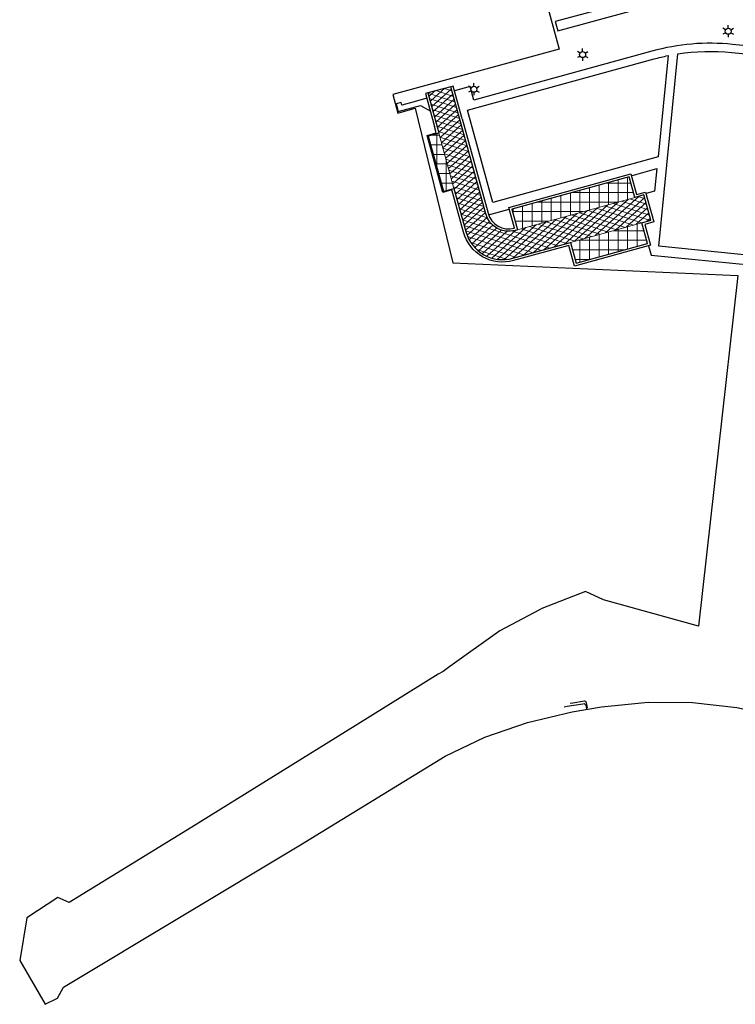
# Model space of a CAD drawing. Header units: metres. Extents: x 174423 to 175128, y 462196 to 462742.
# Tile 1 of 137: x 174423 to 174573, y 462196 to 462402. Entities that reach past the tile are written whole.
import ezdxf

# ---------------------------------------------------------------- set-up
doc = ezdxf.new("R2010")
doc.units = ezdxf.units.M
doc.layers.add('-DR-alg-projectgrens 1-500', color=80, linetype='PROJECTGRENS_1-500')
doc.layers.add('-DR-v-inr-lichtmast', color=50, linetype='Continuous')
doc.layers.add('-DR-bs-aangebracht in BRM', color=252, linetype='Continuous', transparency=0.45)
doc.layers.add('-DR-v-vh-arc-asfalt', color=252, linetype='Continuous', lineweight=9)
doc.layers.add('-DR-v-vh-arc-stelconplaten', color=252, linetype='Continuous', lineweight=9)
doc.linetypes.add('PROJECTGRENS_1-500', pattern='A,0.8,-0.32,[133,ltypeshp.shx,S=0.32,R=0,X=-0.32,Y=0],-0.32,3.18', length=4.62)
pattern_1 = [(0, (0, 0), (0, 2), []), (90, (0, 0), (-2, 1.224646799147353e-16), [])]

# ---------------------------------------------------------------- blocks, each defined once
blk = doc.blocks.new('lichtmast')
at = {"ltscale": 0.1}
for p, q in [((-0.1096064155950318, 0.0632812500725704), (-0.2192125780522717, 0.1265625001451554)), ((7.258176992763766e-11, 0.1265625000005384), (1.560705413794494e-10, 0.2531250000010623)), ((0.1096064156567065, 0.06328124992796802), (0.2192125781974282, 0.126562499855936)), ((-0.1096064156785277, -0.06328124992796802), (-0.2192125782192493, -0.126562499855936)), ((-9.440998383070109e-11, -0.126562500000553), (-1.778917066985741e-10, -0.2531250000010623)), ((0.1096064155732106, -0.06328125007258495), (0.2192125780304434, -0.1265625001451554))]:
    blk.add_line(p, q, dxfattribs=at)
blk.add_circle((-1.091416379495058e-11, 0), 0.1265625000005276, dxfattribs=at)

msp = doc.modelspace()

# ---------------------------------------------------------------- hatches: boundary and pattern name
at = {"layer": '-DR-v-vh-arc-asfalt'}
h = msp.add_hatch(dxfattribs=at)
h.set_pattern_fill('AVH-ASFALT', color=256, scale=0.9999999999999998, angle=102, pattern_type=2)
h.set_pattern_definition([(162, (0, 0), (-0.3090169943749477, -0.9510565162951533), []), (222, (0, 0), (0.6691306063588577, -0.7431448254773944), [])])
edge = h.paths.add_edge_path()
edge.add_line((174510.2798772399, 462379.0202537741), (174516.1123624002, 462357.8243490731))
edge.add_arc((174523.8256694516, 462359.9468227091), 8.000000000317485, 195.3853265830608, 285.3853265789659)
edge.add_line((174525.948143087, 462352.2335156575), (174554.8785461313, 462360.1943056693))
edge.add_line((174554.8785461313, 462360.1943056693), (174553.4193455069, 462365.497204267))
edge.add_line((174553.4193455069, 462365.497204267), (174551.4910158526, 462364.9665850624))
edge.add_line((174551.4910158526, 462364.9665850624), (174526.9048456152, 462358.2012149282))
edge.add_line((174526.9048456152, 462358.2012149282), (174526.9048496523, 462358.201200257))
edge.add_line((174526.9048496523, 462358.201200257), (174526.7547197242, 462358.1599047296))
edge.add_line((174526.7547197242, 462358.1599047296), (174526.7547237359, 462358.1598901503))
edge.add_line((174526.7547237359, 462358.1598901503), (174526.4172692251, 462358.0670326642))
edge.add_arc((174525.090723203, 462362.8878495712), 4.999999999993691, 195.3853265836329, 285.38532657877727, ccw=False)
edge.add_line((174520.2699062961, 462361.5613035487), (174515.1006941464, 462380.3467997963))
edge.add_line((174515.1006941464, 462380.3467997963), (174512.9496850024, 462388.1638080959))
edge.add_line((174512.9496850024, 462388.1638080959), (174508.1125115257, 462386.8967036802))
edge.add_line((174508.1125115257, 462386.8967036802), (174510.2798772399, 462379.0202537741))
at = {"layer": '-DR-v-vh-arc-stelconplaten'}
h = msp.add_hatch(dxfattribs=at)
h.set_pattern_fill('AVH-BETONPLAAT_BLOK', color=256, scale=0.9999999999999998, pattern_type=2)
h.set_pattern_definition(pattern_1)
h.paths.add_polyline_path([(174510.4350190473, 462378.4564510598), (174513.6187295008, 462366.8864904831), (174511.4011534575, 462366.2762792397), (174508.2174430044, 462377.8462398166)])
h = msp.add_hatch(dxfattribs=at)
h.set_pattern_fill('AVH-BETONPLAAT_BLOK', color=256, scale=0.9999999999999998, pattern_type=2)
h.set_pattern_definition(pattern_1)
h.paths.add_polyline_path([(174550.2971275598, 462369.3053192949), (174525.7109608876, 462362.5399362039), (174526.9048456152, 462358.2012149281), (174551.4910158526, 462364.9665850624)])
h = msp.add_hatch(dxfattribs=at)
h.set_pattern_fill('AVH-BETONPLAAT_BLOK', color=256, scale=0.9999999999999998, pattern_type=2)
h.set_pattern_definition(pattern_1)
h.paths.add_polyline_path([(174552.9502193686, 462359.6636872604), (174554.1441107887, 462355.3249520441), (174539.199578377, 462351.212659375), (174538.0056869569, 462355.5513945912)])

# ---------------------------------------------------------------- linework, layer by layer
at = {"layer": '-DR-alg-projectgrens 1-500', "flags": 128}
msp.add_lwpolyline([(174681.5973007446, 462243.5125462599), (174681.058, 462261.019), (174682.966, 462284.801), (174683.583, 462297.765), (174686.249, 462320.652), (174688.507, 462336.11), (174690.024, 462341.923), (174715.341, 462404.33), (174717.601, 462411.68), (174737.648, 462460.859), (174741.719, 462470.505), (174748.8174954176, 462487.3586613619), (174674.4426188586, 462494.0136810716, 0.04199874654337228), (174666.0577772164, 462494.0580673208), (174643.5965542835, 462492.2877370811, -0.02119842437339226), (174639.3615599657, 462492.1340915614), (174613.9155730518, 462492.2899863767), (174609.2232672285, 462496.2598588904), (174608.9575721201, 462517.182709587), (174610.5956108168, 462533.7283149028), (174610.9540414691, 462546.9261407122), (174609.5377019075, 462546.9261407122), (174609.5576061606, 462563.2145506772), (174618.4041220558, 462564.58360208), (174617.8821627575, 462574.521242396), (174609.6591004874, 462573.6964514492), (174609.1962527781, 462609.6936768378), (174614.4864065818, 462610.5266680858), (174612.9706969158, 462619.9735749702), (174609.0880396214, 462619.5310938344), (174608.9272320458, 462630.6163253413), (174611.9378306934, 462638.3239748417), (174653.3349444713, 462646.1372608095), (174694.6818985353, 462654.970900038), (174753.65584954, 462669.6940842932), (174754.2374067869, 462666.5807575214), (174760.4149001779, 462667.3878026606), (174761.8521453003, 462678.247315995), (174772.3394313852, 462679.7783996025), (174801.2688373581, 462672.4202533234), (174803.3914212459, 462678.6153061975), (174801.3912631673, 462679.5941639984), (174797.2767374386, 462686.2291198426), (174795.7751198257, 462697.8273500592), (174787.848539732, 462696.8455267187), (174788.4591136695, 462691.5931226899), (174783.4545685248, 462686.9545733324), (174765.0261672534, 462688.3792341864), (174763.0242693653, 462691.2723908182), (174740.9829572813, 462686.155677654), (174741.9639806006, 462681.4808580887), (174695.5872891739, 462670.3409632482), (174674.2147626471, 462665.2945028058), (174611.4374820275, 462653.0732600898), (174598.8645312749, 462662.13523327), (174595.0223441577, 462656.9130516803), (174598.2662547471, 462653.8008350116), (174601.5634410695, 462645.0663725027), (174585.1842807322, 462641.5586732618), (174585.8464585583, 462637.5875608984), (174468.1056243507, 462610.7709373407), (174467.2560214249, 462614.5686403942), (174459.4445290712, 462613.0280098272), (174458.9501893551, 462618.3943176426), (174449.1204393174, 462618.0455648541), (174449.2902757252, 462624.9096309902), (174429.9505628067, 462629.3682605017), (174428.4125051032, 462620.5774745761), (174434.3719258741, 462618.9092756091), (174430.6410069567, 462597.2567441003), (174453.0229303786, 462592.7961489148), (174457.7870609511, 462586.5717323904), (174474.7794898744, 462527.6626612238), (174488.3963974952, 462479.3962233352), (174491.1789970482, 462461.4260860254), (174515.9643294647, 462468.2096916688), (174535.6773629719, 462396.0507231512), (174500.8343877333, 462386.5209101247), (174501.8615933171, 462382.6610135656), (174505.4836250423, 462383.6990470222), (174513.3867074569, 462351.3168631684), (174573.0903066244, 462348.6251340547), (174564.8637000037, 462275.1553162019), (174544.951, 462280.682), (174541.1711676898, 462282.4329223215), (174531.995, 462278.877), (174531.51, 462278.619), (174530.322, 462277.987), (174523.197, 462274.196), (174512.77, 462266.76), (174511.323, 462265.728), (174510.321, 462265.106), (174492.908, 462254.307), (174458.682, 462233.081), (174433.0178788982, 462217.3395679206), (174430.6775455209, 462218.3936992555), (174424.1837800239, 462214.1380009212), (174422.6535519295, 462205.2010971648), (174428.0210119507, 462195.9942083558), (174430.5816283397, 462197.2740921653), (174431.8292734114, 462199.5886350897), (174481.4636288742, 462229.3806376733), (174511.7460260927, 462247.9955950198), (174520.1082227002, 462251.9168407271), (174528.9933470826, 462255.0447097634), (174538.3891990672, 462257.2736030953), (174544.5280939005, 462258.2922262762), (174554.3216816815, 462259.2606468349), (174563.5931634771, 462259.1911823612), (174572.8653587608, 462258.1660508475), (174582.1605825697, 462256.1491685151), (174620.668, 462248.404), (174620.813, 462250.715), (174679.071, 462234.3), (174681.5973007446, 462243.5125462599)], format="xyb", dxfattribs=at)
at = {"layer": '-DR-bs-aangebracht in BRM', "ltscale": 0.2}
for points in [[(174552.1531450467, 462406.5071715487), (174534.8356611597, 462401.8054566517), (174535.3573337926, 462399.8746372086), (174551.2690985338, 462404.2030489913)], [(174554.373181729, 462354.8694012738), (174554.9171720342, 462352.8924795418), (174576.2101614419, 462350.7761582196), (174578.200355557, 462350.5783517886), (174582.5435170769, 462394.2762965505), (174585.6176759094, 462393.9685115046), (174587.8345962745, 462393.7465532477)], [(174507.9116742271, 462385.741975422), (174505.2653637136, 462385.0160521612), (174502.7036150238, 462384.3133254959), (174502.5449654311, 462384.8916732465), (174501.489950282, 462384.6068172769), (174501.9227362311, 462382.9627943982), (174506.6378773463, 462384.2358908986), (174508.6391223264, 462383.0983475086)], [(174550.7526779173, 462369.5343919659), (174556.1127502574, 462371.0093251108), (174555.6464237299, 462366.3174639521), (174553.8483653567, 462365.8226915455)], [(174520.8752863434, 462361.3130187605), (174525.2023483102, 462362.503698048)]]:
    msp.add_lwpolyline(points, dxfattribs=at)
msp.add_lwpolyline([(174581.0330768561, 462399.3010611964), (174580.7216013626, 462396.1672060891), (174571.967468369, 462397.0436706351, 0.0923391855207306), (174555.0711457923, 462395.6147595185), (174517.7700733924, 462385.3506031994), (174516.9803097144, 462388.2296401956), (174513.6979202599, 462387.3292307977)], format="xyb", dxfattribs=at)
for points in [[(174556.3565118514, 462373.4618888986), (174521.790561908, 462363.9503633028), (174516.484377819, 462383.2336309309), (174555.522171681, 462393.9756818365, -0.01696684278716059), (174558.4652989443, 462394.6790739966), (174558.4652989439, 462394.6790739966)], [(174580.5534658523, 462394.4755406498), (174576.4079678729, 462352.7663523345), (174556.5060267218, 462354.7444166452), (174560.5116069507, 462395.0458474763, -0.06354410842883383), (174571.7981246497, 462395.3521261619)]]:
    msp.add_lwpolyline(points, format="xyb", close=True, dxfattribs=at)
at = {"layer": '-DR-bs-aangebracht in BRM'}
for points in [[(174515.3174666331, 462381.4436177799), (174513.433402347, 462388.2905185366), (174512.9496850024, 462388.1638080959)], [(174508.1125115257, 462386.8967036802), (174507.6287941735, 462386.7699932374), (174509.5324863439, 462379.8517625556)]]:
    msp.add_lwpolyline(points, dxfattribs=at)
at = {"layer": '-DR-bs-aangebracht in BRM', "flags": 128}
msp.add_lwpolyline([(174513.6187295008, 462366.8864904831), (174516.1123624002, 462357.8243490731, 0.414213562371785), (174525.948143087, 462352.2335156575), (174538.0056869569, 462355.5513945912), (174539.199578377, 462351.212659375), (174554.1441107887, 462355.3249520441), (174552.9502193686, 462359.6636872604), (174554.8785461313, 462360.1943056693), (174553.4193455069, 462365.497204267), (174551.4910158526, 462364.9665850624), (174550.2971275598, 462369.3053192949), (174525.7109608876, 462362.5399362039), (174526.9048496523, 462358.201200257), (174526.7547197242, 462358.1599047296), (174526.7547237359, 462358.1598901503), (174526.4172692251, 462358.0670326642, -0.4142135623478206), (174520.269906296, 462361.5613035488), (174515.1006941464, 462380.3467997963), (174512.9496850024, 462388.1638080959), (174508.1125115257, 462386.8967036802), (174510.2798772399, 462379.0202537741), (174510.4350190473, 462378.4564510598), (174508.2174430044, 462377.8462398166), (174511.4011534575, 462366.2762792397)], format="xyb", close=True, dxfattribs=at)
at = {"layer": '-DR-bs-aangebracht in BRM'}
msp.add_lwpolyline([(174515.3174666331, 462381.4436177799), (174520.7519879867, 462361.693958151, 0.4142135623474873), (174526.2846146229, 462358.5491143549), (174526.2901136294, 462358.5506275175), (174525.096224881, 462362.8893634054), (174550.6465549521, 462369.9200556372), (174551.8404432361, 462365.5813214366), (174553.7687725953, 462366.1119405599), (174555.4932824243, 462359.8448785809), (174553.5649556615, 462359.3142601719), (174554.7588470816, 462354.9755249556), (174538.8501512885, 462350.5979230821), (174537.6562598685, 462354.9366582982), (174526.0807976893, 462351.7514339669, -0.4142135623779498), (174515.6302807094, 462357.6916944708), (174513.189709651, 462366.5610032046), (174511.2613826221, 462366.0303847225), (174507.9715484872, 462377.986010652), (174509.8998755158, 462378.516629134), (174509.5324863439, 462379.8517625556)], format="xyb", dxfattribs=at)
at = {"layer": '-DR-bs-aangebracht in BRM', "flags": 128}
for points in [[(174536.7309618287, 462258.309554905), (174537.35, 462258.4020000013), (174540.606, 462258.9579999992), (174540.861, 462258.9790000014), (174540.995, 462258.9280000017), (174541.24, 462258.6620000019), (174541.351859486, 462257.9017526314)], [(174537.944, 462259.0670000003), (174538.486, 462259.1290000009), (174540.973, 462259.5510000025), (174541.199, 462259.449000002), (174541.26, 462259.3360000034), (174541.332, 462259.1619999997), (174541.5263776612, 462258.0715240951)]]:
    msp.add_lwpolyline(points, dxfattribs=at)
at = {"layer": '-DR-v-vh-arc-asfalt', "flags": 128}
msp.add_lwpolyline([(174513.6187295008, 462366.8864904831), (174516.1123624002, 462357.8243490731, 0.414213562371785), (174525.948143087, 462352.2335156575), (174538.0056869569, 462355.5513945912), (174539.199578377, 462351.212659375), (174554.1441107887, 462355.3249520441), (174552.9502193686, 462359.6636872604), (174554.8785461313, 462360.1943056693), (174553.4193455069, 462365.497204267), (174551.4910158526, 462364.9665850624), (174550.2971275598, 462369.3053192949), (174525.7109608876, 462362.5399362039), (174526.9048496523, 462358.201200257), (174526.7547197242, 462358.1599047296), (174526.7547237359, 462358.1598901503), (174526.4172692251, 462358.0670326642, -0.4142135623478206), (174520.269906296, 462361.5613035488), (174515.1006941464, 462380.3467997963), (174512.9496850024, 462388.1638080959), (174508.1125115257, 462386.8967036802), (174510.2798772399, 462379.0202537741), (174510.4350190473, 462378.4564510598), (174508.2174430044, 462377.8462398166), (174511.4011534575, 462366.2762792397)], format="xyb", close=True, dxfattribs=at)
at = {"layer": '-DR-v-vh-arc-stelconplaten'}
for points in [[(174510.4350190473, 462378.4564510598), (174513.6187295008, 462366.8864904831), (174511.4011534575, 462366.2762792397), (174508.2174430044, 462377.8462398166)], [(174550.2971275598, 462369.3053192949), (174525.7109608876, 462362.5399362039), (174526.9048456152, 462358.2012149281), (174551.4910158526, 462364.9665850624)], [(174552.9502193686, 462359.6636872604), (174554.1441107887, 462355.3249520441), (174539.199578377, 462351.212659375), (174538.0056869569, 462355.5513945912)]]:
    msp.add_lwpolyline(points, close=True, dxfattribs=at)

# ---------------------------------------------------------------- block references
at = {"layer": '-DR-v-inr-lichtmast', "xscale": 5, "yscale": 5, "zscale": 5}
for p in [(174571.0618107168, 462399.7834230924), (174540.5696588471, 462394.8857240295), (174517.7883189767, 462387.6348035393)]:
    msp.add_blockref('lichtmast', p, dxfattribs=at)

doc.saveas('drawing.dxf')
